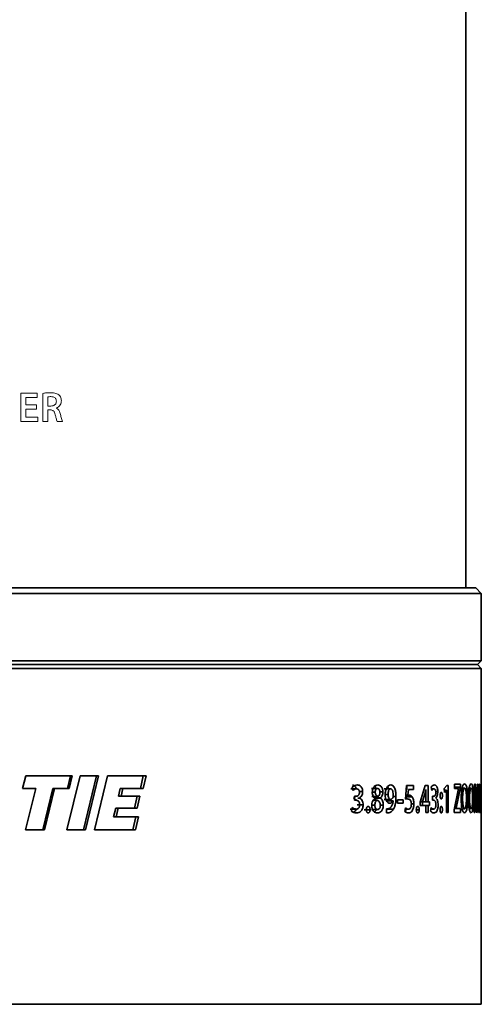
# Model space of a CAD drawing. Header units: millimetres. Extents: x 0 to 1118, y 0 to 864.
# Tile 78 of 85: x 853 to 873, y 359 to 401. Entities that reach past the tile are written whole.
import ezdxf

# ---------------------------------------------------------------- set-up
doc = ezdxf.new("R2010")
doc.units = ezdxf.units.MM

msp = doc.modelspace()

# ---------------------------------------------------------------- linework, layer by layer
at = {"color": 7, "linetype": 'Continuous', "lineweight": 35}
for p, q in [((872.584, 376.662), (872.584, 418.062)), ((873.25, 376.427), (826.917, 376.427)), ((873.015, 376.662), (827.153, 376.662)), ((873.25, 376.427), (873.015, 376.662)), ((873.25, 373.496), (873.25, 376.427)), ((873.25, 373.496), (826.917, 373.496)), ((873.084, 373.329), (827.084, 373.329)), ((873.084, 373.329), (873.25, 373.496)), ((873.25, 373.162), (873.084, 373.329)), ((873.25, 373.162), (826.917, 373.162)), ((873.25, 368.132), (873.25, 373.162)), ((853.31, 367.942), (853.447, 368.494)), ((855.471, 368.494), (853.447, 368.494)), ((855.237, 366.146), (855.808, 368.494)), ((855.394, 368.494), (855.261, 367.942)), ((855.471, 368.494), (855.337, 367.942)), ((856.615, 368.494), (855.808, 368.494)), ((856.521, 368.493), (855.963, 366.146)), ((856.615, 368.493), (856.048, 366.146)), ((856.443, 366.146), (857.006, 368.494)), ((856.521, 368.494), (856.521, 368.493)), ((856.615, 368.493), (856.521, 368.493)), ((856.615, 368.494), (856.615, 368.493)), ((858.681, 368.494), (857.006, 368.494)), ((858.558, 368.494), (858.432, 367.944)), ((858.681, 368.494), (858.553, 367.944)), ((872.339, 368.132), (872.083, 368.132)), ((872.083, 368.132), (872.083, 367.947)), ((872.339, 368.001), (872.339, 368.132)), ((872.956, 368.13), (872.943, 366.897)), ((873.001, 368.13), (872.956, 368.13)), ((873.024, 367.632), (873.001, 368.13)), ((873.078, 368.13), (873.057, 367.634)), ((873.112, 368.13), (873.078, 368.13)), ((873.119, 366.897), (873.112, 368.13)), ((873.192, 368.132), (873.175, 368.132)), ((873.175, 368.132), (873.175, 366.897)), ((873.192, 367.081), (873.192, 368.132)), ((873.249, 368.132), (873.23, 368.132)), ((873.23, 368.132), (873.23, 366.897)), ((873.249, 367.947), (873.249, 368.132)), ((873.25, 368.132), (873.25, 366.897)), ((853.89, 367.942), (853.31, 367.942)), ((853.432, 366.146), (853.89, 367.942)), ((854.633, 367.942), (854.198, 366.146)), ((854.699, 367.942), (854.258, 366.146)), ((854.633, 367.942), (854.699, 367.942)), ((855.337, 367.942), (854.699, 367.942)), ((857.56, 367.944), (857.484, 367.614)), ((857.669, 367.944), (857.56, 367.944)), ((857.669, 367.944), (857.592, 367.614)), ((858.553, 367.944), (857.669, 367.944)), ((867.576, 367.93), (867.832, 367.93)), ((867.641, 368.012), (867.674, 367.853)), ((867.95, 367.815), (868.091, 367.815)), ((868.745, 367.947), (868.476, 367.947)), ((868.642, 367.786), (868.513, 367.786)), ((868.845, 367.802), (868.971, 367.802)), ((869.307, 367.931), (869.03, 367.931)), ((869.999, 368.081), (869.959, 367.479)), ((870.301, 368.081), (869.999, 368.081)), ((870.01, 367.896), (870.01, 368.081)), ((870.061, 367.652), (870.079, 367.896)), ((870.301, 367.896), (870.079, 367.896)), ((870.301, 367.896), (870.301, 368.081)), ((870.817, 368.081), (870.596, 367.346)), ((870.794, 367.696), (870.841, 367.896)), ((870.936, 368.081), (870.817, 368.081)), ((870.841, 367.896), (870.844, 367.896)), ((870.936, 367.369), (870.936, 368.081)), ((871.071, 368.012), (871.093, 367.853)), ((871.082, 367.93), (871.194, 367.93)), ((871.27, 367.815), (871.359, 367.815)), ((871.617, 367.879), (871.734, 367.879)), ((871.746, 368.081), (871.642, 367.939)), ((871.642, 367.939), (871.656, 367.769)), ((871.656, 367.769), (871.734, 367.879)), ((871.735, 367.879), (871.734, 367.879)), ((871.735, 367.879), (871.735, 366.897)), ((871.812, 368.081), (871.746, 368.081)), ((871.812, 366.897), (871.812, 368.081)), ((872.256, 367.942), (872.065, 367.02)), ((872.083, 368.001), (872.339, 368.001)), ((872.256, 367.947), (872.083, 367.947)), ((872.158, 367.088), (872.339, 368.001)), ((872.256, 367.947), (872.256, 367.942)), ((872.524, 367.966), (872.354, 367.966)), ((872.809, 367.966), (872.679, 367.966)), ((872.98, 367.391), (872.983, 367.915)), ((872.983, 367.915), (872.984, 367.915)), ((872.984, 367.915), (873.002, 367.437)), ((873.072, 367.444), (873.09, 367.915)), ((873.09, 367.915), (873.091, 367.915)), ((873.091, 367.915), (873.092, 367.399)), ((873.23, 367.947), (873.238, 367.947)), ((873.238, 367.623), (873.238, 367.947)), ((873.249, 367.947), (873.238, 367.947)), ((857.592, 367.614), (857.484, 367.614)), ((858.413, 367.614), (857.592, 367.614)), ((858.294, 367.614), (858.172, 367.085)), ((858.413, 367.614), (858.29, 367.085)), ((867.802, 367.605), (867.737, 367.605)), ((867.737, 367.605), (867.737, 367.44)), ((867.804, 367.44), (867.737, 367.44)), ((867.879, 367.53), (867.947, 367.53)), ((867.883, 367.526), (867.947, 367.526)), ((867.947, 367.526), (867.947, 367.53)), ((868.758, 367.599), (868.489, 367.599)), ((868.595, 367.533), (868.635, 367.577)), ((868.595, 367.533), (868.865, 367.533)), ((868.595, 367.527), (868.866, 367.527)), ((868.73, 367.432), (868.596, 367.432)), ((868.622, 367.513), (868.622, 367.507)), ((868.866, 367.527), (868.865, 367.533)), ((869.307, 367.47), (869.03, 367.47)), ((869.195, 367.687), (869.072, 367.687)), ((869.142, 367.411), (869.421, 367.411)), ((869.248, 367.411), (869.254, 367.493)), ((869.404, 367.592), (869.542, 367.592)), ((869.421, 367.411), (869.423, 367.409)), ((869.857, 367.454), (869.608, 367.454)), ((869.608, 367.454), (869.608, 367.303)), ((869.857, 367.303), (869.608, 367.303)), ((869.857, 367.303), (869.857, 367.454)), ((869.957, 367.582), (870.247, 367.582)), ((869.959, 367.479), (870.042, 367.49)), ((869.97, 367.657), (870.105, 367.657)), ((870.205, 367.281), (870.319, 367.281)), ((870.696, 367.373), (870.596, 367.373)), ((870.695, 367.369), (870.596, 367.369)), ((870.596, 367.346), (870.596, 367.202)), ((870.695, 367.369), (870.635, 367.369)), ((870.695, 367.369), (870.696, 367.373)), ((870.841, 367.369), (870.695, 367.369)), ((870.696, 367.373), (870.794, 367.696)), ((870.701, 367.202), (870.701, 367.369)), ((870.841, 367.691), (870.841, 367.369)), ((870.936, 367.369), (870.841, 367.369)), ((871.002, 367.369), (870.936, 367.369)), ((871.002, 367.202), (871.002, 367.369)), ((871.175, 367.605), (871.133, 367.605)), ((871.133, 367.605), (871.133, 367.44)), ((871.177, 367.44), (871.133, 367.44)), ((871.268, 367.526), (871.268, 367.53)), ((872.976, 366.897), (872.98, 367.391)), ((873.002, 367.437), (873.026, 366.911)), ((873.04, 367.205), (873.024, 367.632)), ((873.057, 367.634), (873.04, 367.205)), ((873.049, 366.911), (873.072, 367.444)), ((873.092, 367.399), (873.095, 366.897)), ((873.23, 367.623), (873.238, 367.623)), ((873.23, 367.44), (873.238, 367.44)), ((873.249, 367.623), (873.238, 367.623)), ((873.238, 367.081), (873.238, 367.44)), ((873.249, 367.44), (873.238, 367.44)), ((873.249, 367.44), (873.249, 367.623)), ((857.359, 367.085), (857.269, 366.706)), ((857.465, 367.085), (857.359, 367.085)), ((857.465, 367.085), (857.374, 366.706)), ((858.29, 367.085), (857.465, 367.085)), ((867.556, 367.047), (867.811, 367.047)), ((867.635, 367.121), (867.602, 366.957)), ((867.853, 367.229), (868.112, 367.229)), ((868.153, 367.023), (868.417, 367.023)), ((868.745, 367.03), (868.476, 367.03)), ((868.622, 367.223), (868.493, 367.223)), ((868.857, 367.227), (868.991, 367.227)), ((869.199, 367.063), (869.13, 367.059)), ((869.13, 367.059), (869.13, 366.881)), ((869.13, 367.057), (869.15, 367.057)), ((869.13, 366.881), (869.205, 366.885)), ((869.157, 367.048), (869.435, 367.048)), ((869.949, 367.109), (869.926, 366.945)), ((869.94, 367.047), (870.083, 367.047)), ((870.426, 367.023), (870.553, 367.023)), ((870.841, 367.202), (870.596, 367.202)), ((870.841, 367.202), (870.841, 366.897)), ((870.936, 367.202), (870.841, 367.202)), ((870.936, 366.897), (870.841, 366.897)), ((870.936, 366.897), (870.936, 367.202)), ((871.002, 367.202), (870.936, 367.202)), ((871.043, 367.047), (871.181, 367.047)), ((871.067, 367.121), (871.046, 366.957)), ((871.812, 366.897), (871.735, 366.897)), ((872.065, 367.02), (872.065, 366.897)), ((872.341, 366.897), (872.065, 366.897)), ((872.078, 367.081), (872.158, 367.081)), ((872.158, 367.081), (872.158, 367.088)), ((872.341, 367.081), (872.158, 367.081)), ((872.341, 366.897), (872.341, 367.081)), ((872.524, 367.063), (872.456, 367.063)), ((872.976, 366.897), (872.943, 366.897)), ((873.049, 366.911), (873.026, 366.911)), ((873.04, 367.205), (873.04, 367.205)), ((873.119, 366.897), (873.095, 366.897)), ((873.175, 367.081), (873.192, 367.081)), ((873.222, 366.897), (873.175, 366.897)), ((873.222, 367.081), (873.192, 367.081)), ((873.222, 366.897), (873.222, 367.081)), ((873.23, 367.081), (873.238, 367.081)), ((873.249, 366.897), (873.23, 366.897)), ((873.249, 367.081), (873.238, 367.081)), ((873.249, 366.897), (873.249, 367.081)), ((873.25, 358.562), (873.25, 366.897)), ((873.25, 366.897), (873.25, 366.897)), ((857.374, 366.706), (857.269, 366.706)), ((858.352, 366.706), (857.374, 366.706)), ((858.233, 366.706), (858.104, 366.146)), ((858.352, 366.706), (858.221, 366.146)), ((854.258, 366.146), (853.432, 366.146)), ((856.048, 366.146), (855.237, 366.146)), ((858.221, 366.146), (856.443, 366.146)), ((873.25, 358.562), (826.917, 358.562))]:
    msp.add_line(p, q, dxfattribs=at)
at = {"color": 7, "linetype": 'Continuous', "lineweight": 18}
for p, q in [((853.238, 385.132), (853.948, 385.132)), ((853.238, 383.897), (853.238, 385.132)), ((853.456, 384.947), (853.456, 384.623)), ((853.948, 384.947), (853.456, 384.947)), ((853.948, 385.132), (853.948, 384.947)), ((854.187, 383.897), (854.187, 385.123)), ((854.405, 384.97), (854.405, 384.571)), ((853.456, 384.623), (853.921, 384.623)), ((853.456, 384.44), (853.456, 384.081)), ((853.921, 384.44), (853.456, 384.44)), ((853.921, 384.623), (853.921, 384.44)), ((854.405, 384.571), (854.537, 384.571)), ((854.405, 384.406), (854.405, 383.897)), ((854.517, 384.406), (854.405, 384.406)), ((854.78, 384.487), (854.78, 384.482)), ((853.456, 384.081), (853.976, 384.081)), ((853.976, 384.081), (853.976, 383.897)), ((853.976, 383.897), (853.238, 383.897)), ((854.405, 383.897), (854.187, 383.897)), ((855.044, 383.897), (854.816, 383.897)), ((869.13, 366.885), (869.205, 366.885))]:
    msp.add_line(p, q, dxfattribs=at)
for points, knots in [([(854.187, 385.123), (854.242, 385.131), (854.325, 385.142), (854.437, 385.148), (854.492, 385.148), (854.52, 385.148)], [0, 0, 0, 0, 0.498225, 0.748951, 1, 1, 1, 1]), ([(854.542, 384.981), (854.519, 384.981), (854.485, 384.98), (854.439, 384.977), (854.416, 384.972), (854.405, 384.97)], [0, 0, 0, 0, 0.4981626, 0.7482059, 1, 1, 1, 1]), ([(854.52, 385.148), (854.583, 385.146), (854.679, 385.143), (854.808, 385.11), (854.865, 385.072), (854.894, 385.052)], [0, 0, 0, 0, 0.478565, 0.731877, 1, 1, 1, 1]), ([(854.78, 384.779), (854.778, 384.805), (854.775, 384.849), (854.746, 384.906), (854.7, 384.947), (854.63, 384.977), (854.574, 384.98), (854.542, 384.981)], [0, 0, 0, 0, 0.213225, 0.366935, 0.521068, 0.730764, 1, 1, 1, 1]), ([(854.894, 385.052), (854.918, 385.027), (854.964, 384.978), (854.993, 384.887), (854.997, 384.827), (854.998, 384.802)], [0, 0, 0, 0, 0.3617202, 0.7247382, 1, 1, 1, 1]), ([(854.735, 384.189), (854.726, 384.227), (854.712, 384.284), (854.671, 384.352), (854.621, 384.39), (854.566, 384.404), (854.53, 384.406), (854.517, 384.406)], [0, 0, 0, 0, 0.3346798, 0.5073326, 0.6817871, 0.8798556, 1, 1, 1, 1]), ([(854.537, 384.571), (854.571, 384.574), (854.629, 384.578), (854.703, 384.614), (854.752, 384.664), (854.776, 384.723), (854.779, 384.762), (854.78, 384.779)], [0, 0, 0, 0, 0.290822, 0.485047, 0.680284, 0.855052, 1, 1, 1, 1]), ([(854.998, 384.802), (854.993, 384.755), (854.984, 384.672), (854.916, 384.574), (854.847, 384.515), (854.797, 384.494), (854.78, 384.487)], [0, 0, 0, 0, 0.338406, 0.600015, 0.860051, 1, 1, 1, 1]), ([(854.78, 384.482), (854.809, 384.465), (854.867, 384.432), (854.919, 384.34), (854.938, 384.275), (854.948, 384.243)], [0, 0, 0, 0, 0.3266587, 0.6661103, 1, 1, 1, 1]), ([(854.816, 383.897), (854.807, 383.921), (854.789, 383.968), (854.763, 384.066), (854.746, 384.14), (854.735, 384.189)], [0, 0, 0, 0, 0.250611, 0.500536, 1, 1, 1, 1]), ([(854.948, 384.243), (854.962, 384.185), (854.984, 384.098), (855.012, 383.981), (855.033, 383.925), (855.044, 383.897)], [0, 0, 0, 0, 0.499142, 0.748971, 1, 1, 1, 1])]:
    msp.add_open_spline(points, degree=3, knots=knots, dxfattribs=at)
at = {"color": 7, "linetype": 'Continuous', "lineweight": 35}
for points, knots in [([(872.526, 368.147), (872.505, 368.138), (872.475, 368.126), (872.438, 368.043), (872.414, 367.959), (872.396, 367.858), (872.378, 367.708), (872.376, 367.586), (872.374, 367.505)], [0, 0, 0, 0, 0.249273, 0.3736935, 0.4995677, 0.6247624, 0.7499967, 1, 1, 1, 1]), ([(872.66, 367.527), (872.659, 367.606), (872.656, 367.763), (872.634, 367.942), (872.607, 368.05), (872.574, 368.128), (872.545, 368.139), (872.526, 368.147)], [0, 0, 0, 0, 0.250168, 0.499649, 0.624969, 0.750161, 1, 1, 1, 1]), ([(872.81, 368.147), (872.794, 368.138), (872.77, 368.126), (872.741, 368.043), (872.722, 367.959), (872.708, 367.858), (872.694, 367.708), (872.692, 367.586), (872.69, 367.505)], [0, 0, 0, 0, 0.249273, 0.373693, 0.499568, 0.624762, 0.749997, 1, 1, 1, 1]), ([(872.914, 367.527), (872.913, 367.606), (872.911, 367.763), (872.894, 367.942), (872.873, 368.05), (872.848, 368.128), (872.826, 368.139), (872.81, 368.147)], [0, 0, 0, 0, 0.250168, 0.499649, 0.624969, 0.750161, 1, 1, 1, 1]), ([(867.862, 368.098), (867.824, 368.095), (867.747, 368.089), (867.676, 368.038), (867.641, 368.012)], [0, 0, 0, 0, 0.500656, 1, 1, 1, 1]), ([(867.796, 367.98), (867.794, 367.984), (867.785, 368.006), (867.751, 368.049), (867.701, 368.084), (867.66, 368.089), (867.647, 368.091)], [0, 0, 0, 0, 0.053462, 0.2913379, 0.7634671, 1, 1, 1, 1]), ([(867.674, 367.853), (867.699, 367.875), (867.748, 367.918), (867.804, 367.926), (867.832, 367.93)], [0, 0, 0, 0, 0.509154, 1, 1, 1, 1]), ([(867.953, 367.777), (867.952, 367.764), (867.951, 367.737), (867.941, 367.699), (867.924, 367.666), (867.895, 367.636), (867.855, 367.611), (867.82, 367.607), (867.802, 367.605)], [0, 0, 0, 0, 0.1251918, 0.2500834, 0.3749628, 0.499955, 0.7499853, 1, 1, 1, 1]), ([(867.832, 367.93), (867.846, 367.929), (867.876, 367.926), (867.911, 367.905), (867.932, 367.873), (867.945, 367.844), (867.952, 367.812), (867.953, 367.789), (867.953, 367.777)], [0, 0, 0, 0, 0.251646, 0.497691, 0.625603, 0.749964, 0.875239, 1, 1, 1, 1]), ([(868.091, 367.815), (868.091, 367.826), (868.091, 367.847), (868.086, 367.89), (868.074, 367.941), (868.051, 367.993), (868.01, 368.051), (867.944, 368.09), (867.89, 368.095), (867.862, 368.098)], [0, 0, 0, 0, 0.062664, 0.125302, 0.250316, 0.375344, 0.50042, 0.749713, 1, 1, 1, 1]), ([(867.947, 367.53), (867.966, 367.542), (868.005, 367.566), (868.054, 367.629), (868.086, 367.716), (868.09, 367.782), (868.091, 367.815)], [0, 0, 0, 0, 0.250584, 0.500407, 0.750072, 1, 1, 1, 1]), ([(868.751, 368.098), (868.723, 368.094), (868.666, 368.088), (868.599, 368.037), (868.556, 367.975), (868.531, 367.915), (868.516, 367.848), (868.513, 367.801), (868.512, 367.777)], [0, 0, 0, 0, 0.250121, 0.499604, 0.627774, 0.749795, 0.87483, 1, 1, 1, 1]), ([(868.512, 367.777), (868.512, 367.763), (868.513, 367.734), (868.521, 367.679), (868.541, 367.615), (868.577, 367.554), (868.607, 367.526), (868.622, 367.513)], [0, 0, 0, 0, 0.125227, 0.250355, 0.500018, 0.749805, 1, 1, 1, 1]), ([(868.677, 367.94), (868.671, 367.955), (868.658, 367.988), (868.638, 368.026), (868.621, 368.037), (868.616, 368.04)], [0, 0, 0, 0, 0.37292, 0.820998, 1, 1, 1, 1]), ([(868.642, 367.786), (868.643, 367.808), (868.645, 367.842), (868.658, 367.881), (868.671, 367.906), (868.687, 367.926), (868.712, 367.943), (868.731, 367.946), (868.745, 367.947)], [0, 0, 0, 0, 0.249309, 0.374863, 0.499716, 0.621424, 0.749937, 1, 1, 1, 1]), ([(868.758, 367.599), (868.73, 367.615), (868.695, 367.635), (868.663, 367.685), (868.651, 367.715), (868.643, 367.75), (868.642, 367.774), (868.642, 367.786)], [0, 0, 0, 0, 0.4987976, 0.6278265, 0.7493606, 0.8745728, 1, 1, 1, 1]), ([(868.745, 367.947), (868.758, 367.945), (868.778, 367.942), (868.803, 367.924), (868.824, 367.896), (868.838, 367.856), (868.845, 367.813), (868.845, 367.79), (868.846, 367.779)], [0, 0, 0, 0, 0.2499405, 0.3792762, 0.5001508, 0.7495089, 0.8746862, 1, 1, 1, 1]), ([(868.971, 367.802), (868.97, 367.825), (868.968, 367.869), (868.953, 367.932), (868.931, 367.986), (868.892, 368.047), (868.83, 368.089), (868.778, 368.095), (868.751, 368.098)], [0, 0, 0, 0, 0.125082, 0.250109, 0.375262, 0.500371, 0.749661, 1, 1, 1, 1]), ([(868.846, 367.779), (868.844, 367.758), (868.842, 367.716), (868.821, 367.662), (868.793, 367.621), (868.769, 367.606), (868.758, 367.599)], [0, 0, 0, 0, 0.249915, 0.499416, 0.749627, 1, 1, 1, 1]), ([(868.865, 367.533), (868.88, 367.547), (868.909, 367.576), (868.944, 367.639), (868.966, 367.717), (868.969, 367.774), (868.971, 367.802)], [0, 0, 0, 0, 0.250456, 0.500346, 0.750254, 1, 1, 1, 1]), ([(869.313, 368.097), (869.282, 368.092), (869.235, 368.083), (869.178, 368.032), (869.14, 367.979), (869.11, 367.913), (869.079, 367.814), (869.074, 367.73), (869.071, 367.674)], [0, 0, 0, 0, 0.249738, 0.375203, 0.500134, 0.62537, 0.750564, 1, 1, 1, 1]), ([(869.217, 367.912), (869.215, 367.922), (869.207, 367.961), (869.189, 367.997), (869.173, 368.016), (869.17, 368.018)], [0, 0, 0, 0, 0.240713, 0.900626, 1, 1, 1, 1]), ([(869.195, 367.687), (869.196, 367.716), (869.198, 367.775), (869.216, 367.843), (869.238, 367.887), (869.259, 367.912), (869.278, 367.925), (869.295, 367.93), (869.303, 367.93), (869.307, 367.931)], [0, 0, 0, 0, 0.250113, 0.499498, 0.624673, 0.749704, 0.874666, 0.937325, 1, 1, 1, 1]), ([(869.307, 367.931), (869.316, 367.929), (869.335, 367.927), (869.362, 367.908), (869.385, 367.876), (869.406, 367.818), (869.421, 367.735), (869.422, 367.666), (869.423, 367.632)], [0, 0, 0, 0, 0.125122, 0.250094, 0.369769, 0.499916, 0.749736, 1, 1, 1, 1]), ([(869.542, 367.592), (869.54, 367.653), (869.536, 367.776), (869.502, 367.921), (869.457, 368.014), (869.399, 368.081), (869.348, 368.091), (869.313, 368.097)], [0, 0, 0, 0, 0.250459, 0.50017, 0.625422, 0.750604, 1, 1, 1, 1]), ([(870.844, 367.896), (870.843, 367.862), (870.841, 367.794), (870.841, 367.725), (870.841, 367.691)], [0, 0, 0, 0, 0.5, 1, 1, 1, 1]), ([(871.214, 368.098), (871.189, 368.095), (871.14, 368.089), (871.094, 368.038), (871.071, 368.012)], [0, 0, 0, 0, 0.500656, 1, 1, 1, 1]), ([(871.093, 367.853), (871.109, 367.875), (871.141, 367.918), (871.176, 367.926), (871.194, 367.93)], [0, 0, 0, 0, 0.509154, 1, 1, 1, 1]), ([(871.272, 367.777), (871.271, 367.764), (871.27, 367.737), (871.264, 367.699), (871.253, 367.666), (871.235, 367.636), (871.209, 367.611), (871.186, 367.607), (871.175, 367.605)], [0, 0, 0, 0, 0.125192, 0.250083, 0.374963, 0.499955, 0.749985, 1, 1, 1, 1]), ([(871.194, 367.93), (871.203, 367.929), (871.222, 367.926), (871.245, 367.905), (871.258, 367.873), (871.266, 367.844), (871.271, 367.812), (871.271, 367.789), (871.272, 367.777)], [0, 0, 0, 0, 0.251646, 0.497691, 0.625603, 0.749964, 0.875239, 1, 1, 1, 1]), ([(871.359, 367.815), (871.359, 367.826), (871.359, 367.847), (871.356, 367.89), (871.348, 367.941), (871.333, 367.993), (871.307, 368.051), (871.266, 368.09), (871.231, 368.095), (871.214, 368.098)], [0, 0, 0, 0, 0.062664, 0.1253021, 0.2503157, 0.375344, 0.5004202, 0.7497134, 1, 1, 1, 1]), ([(871.268, 367.53), (871.28, 367.542), (871.305, 367.566), (871.336, 367.629), (871.356, 367.716), (871.358, 367.782), (871.359, 367.815)], [0, 0, 0, 0, 0.250584, 0.500407, 0.750072, 1, 1, 1, 1]), ([(871.511, 367.776), (871.507, 367.775), (871.5, 367.774), (871.49, 367.766), (871.481, 367.753), (871.473, 367.734), (871.467, 367.712), (871.461, 367.678), (871.46, 367.65), (871.459, 367.632)], [0, 0, 0, 0, 0.125183, 0.250164, 0.374532, 0.500241, 0.624723, 0.750368, 1, 1, 1, 1]), ([(871.561, 367.632), (871.561, 367.65), (871.56, 367.678), (871.554, 367.712), (871.548, 367.734), (871.54, 367.753), (871.528, 367.771), (871.518, 367.774), (871.511, 367.776)], [0, 0, 0, 0, 0.250501, 0.377888, 0.501174, 0.626172, 0.75109, 1, 1, 1, 1]), ([(872.437, 367.509), (872.438, 367.562), (872.439, 367.669), (872.453, 367.796), (872.469, 367.881), (872.486, 367.93), (872.504, 367.96), (872.518, 367.964), (872.524, 367.966)], [0, 0, 0, 0, 0.2501986, 0.4998637, 0.6299611, 0.7498332, 0.874848, 1, 1, 1, 1]), ([(872.524, 367.966), (872.531, 367.964), (872.544, 367.959), (872.562, 367.93), (872.577, 367.882), (872.592, 367.798), (872.604, 367.675), (872.605, 367.57), (872.606, 367.518)], [0, 0, 0, 0, 0.125146, 0.250136, 0.374095, 0.50014, 0.749905, 1, 1, 1, 1]), ([(872.741, 367.509), (872.741, 367.562), (872.742, 367.669), (872.753, 367.796), (872.766, 367.881), (872.779, 367.93), (872.794, 367.96), (872.804, 367.964), (872.809, 367.966)], [0, 0, 0, 0, 0.250199, 0.499864, 0.629961, 0.749833, 0.874848, 1, 1, 1, 1]), ([(872.809, 367.966), (872.814, 367.964), (872.824, 367.959), (872.838, 367.93), (872.85, 367.882), (872.862, 367.798), (872.871, 367.675), (872.872, 367.57), (872.873, 367.518)], [0, 0, 0, 0, 0.125146, 0.250136, 0.374095, 0.50014, 0.749905, 1, 1, 1, 1]), ([(867.69, 367.53), (867.709, 367.541), (867.745, 367.562), (867.772, 367.603), (867.784, 367.621)], [0, 0, 0, 0, 0.553667, 1, 1, 1, 1]), ([(867.796, 367.44), (867.782, 367.459), (867.752, 367.502), (867.712, 367.518), (867.69, 367.526)], [0, 0, 0, 0, 0.442422, 1, 1, 1, 1]), ([(867.804, 367.44), (867.814, 367.44), (867.833, 367.439), (867.871, 367.426), (867.907, 367.402), (867.937, 367.364), (867.958, 367.313), (867.962, 367.268), (867.964, 367.238)], [0, 0, 0, 0, 0.125418, 0.250744, 0.50076, 0.625816, 0.750924, 1, 1, 1, 1]), ([(868.112, 367.229), (868.11, 367.265), (868.107, 367.319), (868.087, 367.385), (868.059, 367.442), (868.013, 367.499), (867.969, 367.517), (867.947, 367.526)], [0, 0, 0, 0, 0.24984, 0.374735, 0.500308, 0.75007, 1, 1, 1, 1]), ([(868.622, 367.507), (868.613, 367.5), (868.594, 367.486), (868.56, 367.449), (868.524, 367.39), (868.495, 367.298), (868.492, 367.231), (868.491, 367.197)], [0, 0, 0, 0, 0.125364, 0.250661, 0.500506, 0.750006, 1, 1, 1, 1]), ([(868.673, 367.432), (868.664, 367.449), (868.649, 367.478), (868.621, 367.508), (868.604, 367.521), (868.595, 367.527)], [0, 0, 0, 0, 0.412387, 0.706341, 1, 1, 1, 1]), ([(868.622, 367.223), (868.624, 367.248), (868.627, 367.298), (868.652, 367.362), (868.682, 367.399), (868.709, 367.421), (868.723, 367.428), (868.73, 367.432)], [0, 0, 0, 0, 0.249629, 0.499113, 0.749109, 0.874516, 1, 1, 1, 1]), ([(868.73, 367.432), (868.763, 367.414), (868.805, 367.39), (868.841, 367.33), (868.86, 367.281), (868.863, 367.237), (868.864, 367.208)], [0, 0, 0, 0, 0.499342, 0.626186, 0.750272, 1, 1, 1, 1]), ([(868.991, 367.227), (868.99, 367.26), (868.987, 367.326), (868.959, 367.415), (868.918, 367.485), (868.883, 367.513), (868.866, 367.527)], [0, 0, 0, 0, 0.250055, 0.499634, 0.749731, 1, 1, 1, 1]), ([(869.071, 367.674), (869.073, 367.626), (869.077, 367.553), (869.1, 367.466), (869.126, 367.408), (869.157, 367.362), (869.206, 367.316), (869.246, 367.309), (869.274, 367.305)], [0, 0, 0, 0, 0.249791, 0.375193, 0.500142, 0.625091, 0.750466, 1, 1, 1, 1]), ([(869.307, 367.47), (869.291, 367.472), (869.268, 367.476), (869.241, 367.503), (869.218, 367.541), (869.203, 367.591), (869.196, 367.645), (869.195, 367.673), (869.195, 367.687)], [0, 0, 0, 0, 0.24958, 0.374887, 0.499864, 0.749268, 0.874572, 1, 1, 1, 1]), ([(869.274, 367.305), (869.301, 367.309), (869.342, 367.315), (869.392, 367.359), (869.411, 367.394), (869.421, 367.411)], [0, 0, 0, 0, 0.499464, 0.749783, 1, 1, 1, 1]), ([(869.416, 367.568), (869.409, 367.553), (869.396, 367.522), (869.369, 367.491), (869.344, 367.476), (869.323, 367.471), (869.312, 367.47), (869.307, 367.47)], [0, 0, 0, 0, 0.249673, 0.499558, 0.749451, 0.874701, 1, 1, 1, 1]), ([(869.423, 367.409), (869.415, 367.359), (869.4, 367.259), (869.358, 367.187), (869.337, 367.151)], [0, 0, 0, 0, 0.500617, 1, 1, 1, 1]), ([(869.423, 367.632), (869.423, 367.621), (869.422, 367.599), (869.418, 367.578), (869.416, 367.568)], [0, 0, 0, 0, 0.501081, 1, 1, 1, 1]), ([(869.435, 367.048), (869.453, 367.085), (869.489, 367.16), (869.533, 367.344), (869.538, 367.493), (869.542, 367.592)], [0, 0, 0, 0, 0.2500811, 0.5004363, 1, 1, 1, 1]), ([(870.002, 367.479), (869.998, 367.495), (869.987, 367.536), (869.968, 367.564), (869.957, 367.582)], [0, 0, 0, 0, 0.381505, 1, 1, 1, 1]), ([(870.042, 367.49), (870.061, 367.488), (870.1, 367.486), (870.147, 367.461), (870.179, 367.419), (870.198, 367.376), (870.21, 367.323), (870.211, 367.284), (870.211, 367.265)], [0, 0, 0, 0, 0.250495, 0.500311, 0.625289, 0.750169, 0.874965, 1, 1, 1, 1]), ([(870.105, 367.657), (870.097, 367.657), (870.083, 367.657), (870.069, 367.653), (870.061, 367.652)], [0, 0, 0, 0, 0.500008, 1, 1, 1, 1]), ([(870.086, 366.88), (870.115, 366.884), (870.173, 366.892), (870.239, 366.957), (870.28, 367.039), (870.302, 367.112), (870.316, 367.195), (870.318, 367.253), (870.319, 367.281)], [0, 0, 0, 0, 0.250159, 0.499333, 0.624502, 0.749622, 0.874771, 1, 1, 1, 1]), ([(870.247, 367.582), (870.225, 367.605), (870.18, 367.651), (870.13, 367.655), (870.105, 367.657)], [0, 0, 0, 0, 0.4992565, 1, 1, 1, 1]), ([(870.319, 367.281), (870.318, 367.296), (870.318, 367.325), (870.314, 367.383), (870.303, 367.452), (870.281, 367.528), (870.258, 367.564), (870.247, 367.582)], [0, 0, 0, 0, 0.125279, 0.250504, 0.500444, 0.750298, 1, 1, 1, 1]), ([(871.177, 367.44), (871.183, 367.44), (871.195, 367.439), (871.219, 367.426), (871.242, 367.402), (871.261, 367.364), (871.275, 367.313), (871.277, 367.268), (871.279, 367.238)], [0, 0, 0, 0, 0.125418, 0.250744, 0.50076, 0.625816, 0.750924, 1, 1, 1, 1]), ([(871.372, 367.229), (871.371, 367.265), (871.369, 367.319), (871.356, 367.385), (871.339, 367.442), (871.31, 367.499), (871.282, 367.517), (871.268, 367.526)], [0, 0, 0, 0, 0.24984, 0.374735, 0.500308, 0.75007, 1, 1, 1, 1]), ([(871.459, 367.632), (871.459, 367.623), (871.46, 367.605), (871.462, 367.578), (871.466, 367.553), (871.473, 367.531), (871.481, 367.513), (871.493, 367.495), (871.504, 367.492), (871.511, 367.49)], [0, 0, 0, 0, 0.125304, 0.250458, 0.375494, 0.500679, 0.626191, 0.750747, 1, 1, 1, 1]), ([(871.511, 367.49), (871.518, 367.492), (871.528, 367.494), (871.54, 367.512), (871.548, 367.53), (871.554, 367.552), (871.56, 367.586), (871.561, 367.614), (871.561, 367.632)], [0, 0, 0, 0, 0.249502, 0.374497, 0.499779, 0.624969, 0.750223, 1, 1, 1, 1]), ([(872.374, 367.505), (872.376, 367.426), (872.379, 367.269), (872.405, 367.09), (872.435, 366.981), (872.471, 366.901), (872.501, 366.889), (872.521, 366.881)], [0, 0, 0, 0, 0.250271, 0.499757, 0.62567, 0.750314, 1, 1, 1, 1]), ([(872.524, 367.063), (872.518, 367.065), (872.505, 367.069), (872.486, 367.098), (872.47, 367.146), (872.453, 367.229), (872.44, 367.352), (872.438, 367.457), (872.437, 367.509)], [0, 0, 0, 0, 0.125125, 0.250143, 0.375099, 0.500228, 0.749834, 1, 1, 1, 1]), ([(872.521, 366.881), (872.541, 366.889), (872.572, 366.901), (872.606, 366.983), (872.627, 367.066), (872.643, 367.168), (872.657, 367.321), (872.659, 367.445), (872.66, 367.527)], [0, 0, 0, 0, 0.2492914, 0.3744078, 0.4995625, 0.6218485, 0.7499204, 1, 1, 1, 1]), ([(872.606, 367.518), (872.605, 367.465), (872.604, 367.359), (872.592, 367.232), (872.577, 367.147), (872.562, 367.098), (872.547, 367.075), (872.534, 367.065), (872.528, 367.063), (872.524, 367.063)], [0, 0, 0, 0, 0.2501698, 0.4997371, 0.6298115, 0.7497308, 0.8747133, 0.9373414, 1, 1, 1, 1]), ([(872.69, 367.505), (872.692, 367.426), (872.694, 367.269), (872.715, 367.09), (872.739, 366.981), (872.768, 366.901), (872.791, 366.889), (872.807, 366.881)], [0, 0, 0, 0, 0.250271, 0.499757, 0.62567, 0.750314, 1, 1, 1, 1]), ([(872.809, 367.063), (872.804, 367.065), (872.794, 367.069), (872.779, 367.098), (872.766, 367.146), (872.753, 367.229), (872.743, 367.352), (872.741, 367.457), (872.741, 367.509)], [0, 0, 0, 0, 0.1251249, 0.2501431, 0.375099, 0.5002284, 0.7498339, 1, 1, 1, 1]), ([(872.807, 366.881), (872.823, 366.889), (872.846, 366.901), (872.872, 366.983), (872.889, 367.066), (872.901, 367.168), (872.911, 367.321), (872.913, 367.445), (872.914, 367.527)], [0, 0, 0, 0, 0.249291, 0.374408, 0.499563, 0.621848, 0.74992, 1, 1, 1, 1]), ([(872.873, 367.518), (872.872, 367.465), (872.871, 367.359), (872.862, 367.232), (872.85, 367.147), (872.839, 367.098), (872.827, 367.075), (872.817, 367.065), (872.812, 367.063), (872.809, 367.063)], [0, 0, 0, 0, 0.25017, 0.499737, 0.629811, 0.749731, 0.874713, 0.937341, 1, 1, 1, 1]), ([(867.602, 366.957), (867.637, 366.934), (867.706, 366.887), (867.781, 366.882), (867.818, 366.88)], [0, 0, 0, 0, 0.499407, 1, 1, 1, 1]), ([(867.811, 367.047), (867.78, 367.051), (867.719, 367.059), (867.663, 367.1), (867.635, 367.121)], [0, 0, 0, 0, 0.4999934, 1, 1, 1, 1]), ([(867.685, 366.91), (867.711, 366.923), (867.753, 366.944), (867.795, 366.999), (867.811, 367.035), (867.817, 367.048)], [0, 0, 0, 0, 0.491857, 0.807177, 1, 1, 1, 1]), ([(867.964, 367.238), (867.964, 367.224), (867.963, 367.195), (867.953, 367.154), (867.937, 367.118), (867.91, 367.079), (867.866, 367.053), (867.829, 367.049), (867.811, 367.047)], [0, 0, 0, 0, 0.125673, 0.248637, 0.378729, 0.500454, 0.74965, 1, 1, 1, 1]), ([(867.818, 366.88), (867.853, 366.883), (867.922, 366.889), (868.005, 366.938), (868.058, 367.006), (868.089, 367.072), (868.109, 367.148), (868.111, 367.202), (868.112, 367.229)], [0, 0, 0, 0, 0.250301, 0.499767, 0.624896, 0.749905, 0.874919, 1, 1, 1, 1]), ([(868.335, 367.166), (868.329, 367.165), (868.318, 367.164), (868.301, 367.156), (868.286, 367.143), (868.274, 367.125), (868.263, 367.102), (868.254, 367.069), (868.252, 367.041), (868.251, 367.023)], [0, 0, 0, 0, 0.125205, 0.250227, 0.374454, 0.500244, 0.624773, 0.75035, 1, 1, 1, 1]), ([(868.251, 367.023), (868.252, 367.014), (868.252, 366.995), (868.256, 366.969), (868.264, 366.943), (868.274, 366.921), (868.286, 366.903), (868.306, 366.885), (868.323, 366.882), (868.335, 366.88)], [0, 0, 0, 0, 0.125264, 0.250383, 0.375722, 0.50054, 0.628027, 0.750595, 1, 1, 1, 1]), ([(868.417, 367.023), (868.417, 367.032), (868.416, 367.05), (868.412, 367.077), (868.406, 367.103), (868.396, 367.125), (868.383, 367.144), (868.363, 367.161), (868.346, 367.164), (868.335, 367.166)], [0, 0, 0, 0, 0.125294, 0.250458, 0.376148, 0.500675, 0.625762, 0.750838, 1, 1, 1, 1]), ([(868.335, 366.88), (868.346, 366.882), (868.363, 366.884), (868.383, 366.902), (868.395, 366.921), (868.405, 366.943), (868.415, 366.977), (868.416, 367.004), (868.417, 367.023)], [0, 0, 0, 0, 0.249655, 0.372598, 0.49992, 0.62508, 0.750305, 1, 1, 1, 1]), ([(868.491, 367.197), (868.492, 367.173), (868.493, 367.124), (868.511, 367.055), (868.538, 366.997), (868.583, 366.933), (868.653, 366.889), (868.711, 366.883), (868.74, 366.88)], [0, 0, 0, 0, 0.125061, 0.250077, 0.375164, 0.500297, 0.749647, 1, 1, 1, 1]), ([(868.603, 366.931), (868.617, 366.939), (868.644, 366.958), (868.67, 366.997), (868.68, 367.025), (868.682, 367.03)], [0, 0, 0, 0, 0.429096, 0.885092, 1, 1, 1, 1]), ([(868.745, 367.03), (868.729, 367.033), (868.705, 367.036), (868.676, 367.057), (868.657, 367.081), (868.642, 367.111), (868.63, 367.145), (868.623, 367.183), (868.622, 367.21), (868.622, 367.223)], [0, 0, 0, 0, 0.249708, 0.377143, 0.499782, 0.625655, 0.749894, 0.874854, 1, 1, 1, 1]), ([(868.74, 366.88), (868.771, 366.883), (868.832, 366.889), (868.903, 366.942), (868.949, 367.011), (868.974, 367.076), (868.989, 367.149), (868.99, 367.201), (868.991, 367.227)], [0, 0, 0, 0, 0.250223, 0.49959, 0.627397, 0.749712, 0.874796, 1, 1, 1, 1]), ([(868.864, 367.208), (868.863, 367.183), (868.86, 367.145), (868.844, 367.102), (868.824, 367.065), (868.796, 367.042), (868.767, 367.032), (868.752, 367.031), (868.745, 367.03)], [0, 0, 0, 0, 0.249269, 0.373334, 0.499694, 0.749083, 0.874348, 1, 1, 1, 1]), ([(869.337, 367.151), (869.316, 367.128), (869.274, 367.081), (869.224, 367.069), (869.199, 367.063)], [0, 0, 0, 0, 0.499616, 1, 1, 1, 1]), ([(869.205, 366.885), (869.248, 366.895), (869.333, 366.914), (869.401, 367.003), (869.435, 367.048)], [0, 0, 0, 0, 0.500637, 1, 1, 1, 1]), ([(869.926, 366.947), (869.937, 366.957), (869.961, 366.978), (869.981, 367.018), (869.989, 367.045), (869.99, 367.047)], [0, 0, 0, 0, 0.439196, 0.954047, 1, 1, 1, 1]), ([(869.926, 366.945), (869.952, 366.926), (870.004, 366.886), (870.059, 366.882), (870.086, 366.88)], [0, 0, 0, 0, 0.499629, 1, 1, 1, 1]), ([(870.083, 367.047), (870.06, 367.05), (870.014, 367.056), (869.971, 367.092), (869.949, 367.109)], [0, 0, 0, 0, 0.500101, 1, 1, 1, 1]), ([(870.211, 367.265), (870.21, 367.233), (870.207, 367.186), (870.19, 367.132), (870.166, 367.09), (870.13, 367.054), (870.098, 367.05), (870.083, 367.047)], [0, 0, 0, 0, 0.249457, 0.375014, 0.499941, 0.749816, 1, 1, 1, 1]), ([(870.49, 367.166), (870.486, 367.165), (870.477, 367.164), (870.464, 367.156), (870.453, 367.143), (870.443, 367.125), (870.435, 367.102), (870.428, 367.069), (870.427, 367.041), (870.426, 367.023)], [0, 0, 0, 0, 0.125205, 0.250227, 0.374454, 0.500244, 0.624773, 0.75035, 1, 1, 1, 1]), ([(870.426, 367.023), (870.426, 367.014), (870.427, 366.995), (870.43, 366.969), (870.435, 366.943), (870.443, 366.921), (870.453, 366.903), (870.468, 366.885), (870.481, 366.882), (870.49, 366.88)], [0, 0, 0, 0, 0.125264, 0.250383, 0.375722, 0.50054, 0.628027, 0.750595, 1, 1, 1, 1]), ([(870.553, 367.023), (870.553, 367.032), (870.553, 367.05), (870.55, 367.077), (870.545, 367.103), (870.537, 367.125), (870.527, 367.144), (870.512, 367.161), (870.499, 367.164), (870.49, 367.166)], [0, 0, 0, 0, 0.125294, 0.250458, 0.376148, 0.500675, 0.625762, 0.750838, 1, 1, 1, 1]), ([(870.49, 366.88), (870.499, 366.882), (870.512, 366.884), (870.527, 366.902), (870.537, 366.921), (870.544, 366.943), (870.551, 366.977), (870.553, 367.004), (870.553, 367.023)], [0, 0, 0, 0, 0.249655, 0.372598, 0.49992, 0.62508, 0.750305, 1, 1, 1, 1]), ([(871.046, 366.957), (871.068, 366.934), (871.113, 366.887), (871.161, 366.882), (871.185, 366.88)], [0, 0, 0, 0, 0.499407, 1, 1, 1, 1]), ([(871.181, 367.047), (871.161, 367.051), (871.122, 367.059), (871.086, 367.1), (871.067, 367.121)], [0, 0, 0, 0, 0.499993, 1, 1, 1, 1]), ([(871.279, 367.238), (871.278, 367.224), (871.278, 367.195), (871.271, 367.154), (871.262, 367.118), (871.244, 367.079), (871.216, 367.053), (871.193, 367.049), (871.181, 367.047)], [0, 0, 0, 0, 0.125673, 0.248637, 0.378729, 0.500454, 0.74965, 1, 1, 1, 1]), ([(871.185, 366.88), (871.208, 366.883), (871.252, 366.889), (871.304, 366.938), (871.338, 367.006), (871.358, 367.072), (871.37, 367.148), (871.371, 367.202), (871.372, 367.229)], [0, 0, 0, 0, 0.250301, 0.499767, 0.624896, 0.749905, 0.874919, 1, 1, 1, 1]), ([(871.511, 367.166), (871.507, 367.165), (871.5, 367.164), (871.49, 367.156), (871.481, 367.143), (871.473, 367.124), (871.467, 367.102), (871.461, 367.068), (871.46, 367.04), (871.459, 367.022)], [0, 0, 0, 0, 0.1251829, 0.250164, 0.3745322, 0.5002414, 0.6247225, 0.750368, 1, 1, 1, 1]), ([(871.459, 367.022), (871.459, 367.013), (871.46, 366.995), (871.463, 366.959), (871.47, 366.927), (871.481, 366.903), (871.493, 366.885), (871.504, 366.882), (871.511, 366.88)], [0, 0, 0, 0, 0.125422, 0.250694, 0.499948, 0.625167, 0.750371, 1, 1, 1, 1]), ([(871.561, 367.022), (871.561, 367.031), (871.561, 367.05), (871.558, 367.077), (871.554, 367.102), (871.548, 367.125), (871.54, 367.143), (871.528, 367.161), (871.518, 367.164), (871.511, 367.166)], [0, 0, 0, 0, 0.125253, 0.250377, 0.377181, 0.500574, 0.626122, 0.750721, 1, 1, 1, 1]), ([(871.511, 366.88), (871.518, 366.882), (871.528, 366.885), (871.54, 366.902), (871.548, 366.921), (871.554, 366.943), (871.56, 366.976), (871.561, 367.004), (871.561, 367.022)], [0, 0, 0, 0, 0.249582, 0.374737, 0.499897, 0.625083, 0.750318, 1, 1, 1, 1])]:
    msp.add_open_spline(points, degree=3, knots=knots, dxfattribs=at)

doc.saveas('drawing.dxf')
